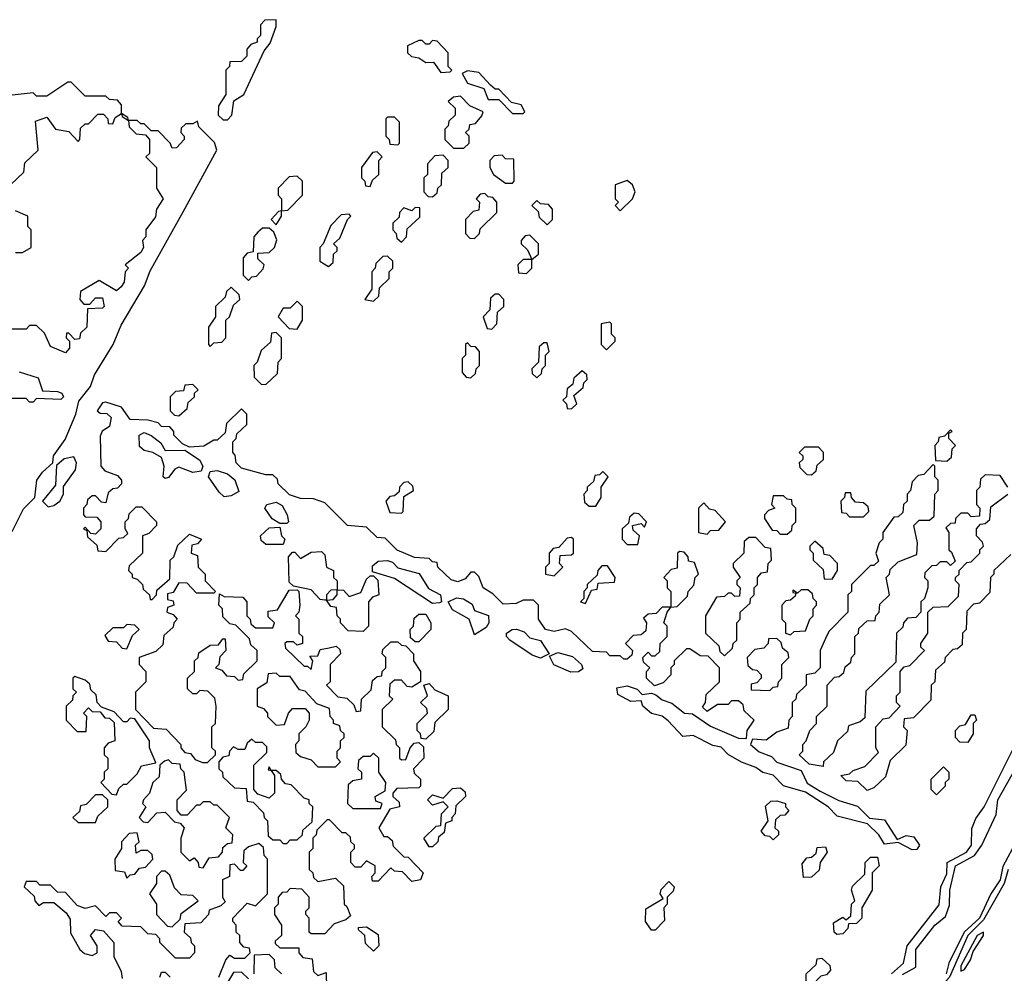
# Model space of a CAD drawing. Extents: x 2769579 to 2883812, y 684207 to 828660.
# Tile 181 of 256: x 2775667 to 2778500, y 756306 to 759050. Entities that reach past the tile are written whole.
import ezdxf

# ---------------------------------------------------------------- set-up
doc = ezdxf.new("R2010")
doc.units = 0

msp = doc.modelspace()

# ---------------------------------------------------------------- linework, layer by layer
at = {"layer": '0CON02XD'}
for points in [[(2776265, 758762), (2776277.5, 758775), (2776283.3, 758816.7), (2776312, 758835), (2776370, 758960), (2776387.7, 758982.3), (2776405, 759030), (2776405, 759050), (2776371.7, 759048.3), (2776360, 759035), (2776360, 759005), (2776350, 758995), (2776350, 758985), (2776331.7, 758978.3), (2776320, 758965), (2776320, 758945), (2776305, 758930), (2776271.7, 758928.3), (2776270, 758915), (2776260, 758905), (2776260, 758835), (2776238.3, 758801.7), (2776237.5, 758775), (2776252.3, 758762.3), (2776265, 758762)], [(2776878.3, 758898.3), (2776905, 758900), (2776910, 758905), (2776900, 758915), (2776900, 758955), (2776868.3, 758988.3), (2776855, 758990), (2776845, 758980), (2776835, 758980), (2776825, 758990), (2776815, 758990), (2776782.5, 758975), (2776782.5, 758955), (2776793.8, 758943.8), (2776815, 758940), (2776835, 758926.7), (2776857.5, 758927.5), (2776878.3, 758898.3)], [(2777115, 758780), (2777120, 758785), (2777110, 758805), (2777081.7, 758811.7), (2777045, 758850), (2777035, 758850), (2777021.7, 758861.7), (2776988.3, 758898.3), (2776955, 758902.5), (2776940, 758895), (2776955, 758867.5), (2777002.5, 758852.5), (2777015, 758820), (2777045, 758820), (2777085, 758780), (2777115, 758780)], [(2776137, 758497), (2776233.5, 758675), (2776226.9, 758696.9), (2776181.7, 758741.7), (2776178.3, 758758.3), (2776165, 758750), (2776145, 758750), (2776131.7, 758738.3), (2776130, 758725), (2776140, 758715), (2776140, 758705), (2776118.3, 758681.7), (2776105, 758680), (2776100, 758695), (2776065, 758730), (2776045, 758730), (2776025, 758750), (2776015, 758750), (2776005, 758760), (2775980, 758760), (2775978.3, 758768.3), (2775960, 758780), (2775960, 758805), (2775948.3, 758818.3), (2775925, 758820), (2775915, 758830), (2775855, 758830), (2775815, 758870), (2775805, 758870), (2775745, 758830), (2775715, 758830), (2775705, 758840), (2775645, 758832.5)], [(2776945, 758680), (2776960, 758695), (2776960, 758715), (2776950, 758725), (2776960, 758735), (2776961.7, 758748.3), (2776978.3, 758751.7), (2776997, 758773), (2777000, 758785), (2776961.7, 758801.7), (2776935, 758830), (2776915, 758827.5), (2776900, 758815), (2776920, 758795), (2776920, 758775), (2776901.7, 758758.3), (2776900, 758745), (2776890, 758735), (2776890, 758705), (2776915, 758680), (2776945, 758680)], [(2775640, 758575), (2775678.3, 758611.7), (2775681.7, 758638.3), (2775720, 758675), (2775711.7, 758758.3), (2775745, 758770), (2775770, 758735), (2775808.3, 758728.3), (2775835, 758700), (2775840, 758705), (2775841.7, 758738.3), (2775855, 758750), (2775865, 758750), (2775891.7, 758778.3), (2775908.3, 758778.3), (2775920, 758765), (2775921.7, 758751.7), (2775935, 758750), (2775941.7, 758768.3), (2775960, 758780), (2775961.7, 758771.7), (2775980, 758760), (2775981.7, 758741.7), (2776001.7, 758721.7), (2776028.3, 758718.3), (2776040, 758705), (2776040, 758665), (2776030, 758655), (2776060, 758625), (2776060, 758565), (2776080, 758535), (2776060, 758505), (2776057, 758483), (2776030, 758445), (2776030, 758425), (2776020, 758415), (2776022.5, 758395), (2776015, 758380), (2775970, 758345), (2775980, 758335), (2775970, 758325), (2775967.5, 758295), (2775958.3, 758281.7), (2775945, 758270), (2775895, 758300), (2775841.7, 758268.3), (2775840, 758245), (2775851.7, 758231.7), (2775868.3, 758231.7), (2775885, 758250), (2775905, 758250), (2775910, 758225), (2775905, 758220), (2775861.7, 758218.3), (2775860, 758165), (2775841.7, 758148.3), (2775838.3, 758131.7), (2775825, 758130), (2775808.3, 758148.3), (2775801.7, 758148.3), (2775800, 758135), (2775810, 758125), (2775810, 758105), (2775798.3, 758091.7), (2775755, 758110), (2775738.3, 758148.3), (2775715, 758170), (2775695, 758170), (2775685, 758160), (2775645, 758160)], [(2776755, 758690), (2776760, 758695), (2776760, 758755), (2776745, 758770), (2776725, 758770), (2776720, 758765), (2776720, 758715), (2776730, 758705), (2776731.7, 758691.7), (2776755, 758690)], [(2776675, 758570), (2776681.7, 758588.3), (2776700, 758605), (2776700, 758645), (2776710, 758655), (2776695, 758670), (2776681.7, 758668.3), (2776650, 758625), (2776650, 758595), (2776660, 758585), (2776661.7, 758571.7), (2776675, 758570)], [(2776855, 758540), (2776868.3, 758551.7), (2776870, 758565), (2776880, 758575), (2776881.7, 758608.3), (2776900, 758625), (2776900, 758645), (2776885, 758660), (2776861.7, 758658.3), (2776840, 758635), (2776840, 758605), (2776830, 758595), (2776830, 758555), (2776841.7, 758541.7), (2776855, 758540)], [(2777085, 758580), (2777090, 758585), (2777088.3, 758648.3), (2777065, 758650), (2777055, 758660), (2777031.7, 758658.3), (2777020, 758645), (2777020, 758625), (2777030, 758605), (2777065, 758580), (2777085, 758580)], [(2776405, 758460), (2776420, 758485), (2776420, 758500), (2776438.3, 758501.7), (2776480, 758545), (2776480, 758585), (2776465, 758600), (2776441.7, 758598.3), (2776410, 758565), (2776410, 758545), (2776420, 758535), (2776420, 758500), (2776411.7, 758498.3), (2776390, 758475), (2776405, 758460)], [(2777395, 758500), (2777430, 758535), (2777437.5, 758555), (2777430, 758575), (2777415, 758587.5), (2777380, 758575), (2777380, 758535), (2777390, 758525), (2777380, 758515), (2777395, 758500)], [(2776975, 758420), (2776990, 758435), (2776991.7, 758448.3), (2777040, 758495), (2777040, 758525), (2777028.3, 758538.3), (2777015, 758540), (2777005, 758550), (2776991.7, 758548.3), (2776980, 758535), (2776990, 758525), (2776988.3, 758501.7), (2776971.7, 758498.3), (2776950, 758475), (2776950, 758435), (2776961.7, 758421.7), (2776975, 758420)], [(2777185, 758460), (2777200, 758475), (2777200, 758505), (2777188.3, 758518.3), (2777165, 758520), (2777155, 758530), (2777140, 758515), (2777158.3, 758498.3), (2777161.7, 758481.7), (2777185, 758460)], [(2775645, 757577.5), (2775677.7, 757642.3), (2775710, 757675), (2775716, 757725), (2775731.9, 757748.1), (2775762.5, 757775), (2775763.8, 757795), (2775797.5, 757842.5), (2775828, 757915), (2775837.3, 757952.7), (2775870.8, 757995), (2775881.9, 758028.1), (2775936, 758115), (2775959.1, 758170.9), (2776025.7, 758284.3), (2776042.5, 758327.5), (2776137, 758497)], [(2775655, 758380), (2775675, 758380), (2775700, 758395), (2775700, 758445), (2775690, 758455), (2775690, 758485), (2775655, 758500)], [(2776555, 758340), (2776568.3, 758351.7), (2776570, 758375), (2776580, 758385), (2776580, 758395), (2776570, 758405), (2776588.3, 758421.7), (2776610, 758475), (2776620, 758485), (2776615, 758490), (2776591.7, 758488.3), (2776561.7, 758458.3), (2776540, 758405), (2776530, 758395), (2776530, 758355), (2776555, 758340)], [(2776765, 758410), (2776780, 758425), (2776781.7, 758448.3), (2776818.3, 758481.7), (2776818.3, 758508.3), (2776805, 758510), (2776795, 758500), (2776771.7, 758508.3), (2776760, 758495), (2776758.3, 758481.7), (2776740, 758465), (2776740, 758445), (2776750, 758435), (2776751.7, 758421.7), (2776765, 758410)], [(2776325, 758300), (2776335, 758310), (2776348.3, 758311.7), (2776367, 758333), (2776370, 758345), (2776351.7, 758361.7), (2776351.7, 758378.3), (2776385, 758380), (2776400, 758395), (2776407, 758417), (2776398.3, 758438.3), (2776385, 758450), (2776365, 758450), (2776351.7, 758438.3), (2776340, 758425), (2776338.3, 758381.7), (2776321.7, 758378.3), (2776310, 758365), (2776310, 758315), (2776325, 758300)], [(2777125, 758320), (2777140, 758335), (2777140, 758360), (2777160, 758375), (2777160, 758405), (2777135, 758430), (2777121.7, 758428.3), (2777110, 758415), (2777110, 758405), (2777128.3, 758388.3), (2777140, 758360), (2777115, 758360), (2777100, 758345), (2777101.7, 758321.7), (2777125, 758320)], [(2776685, 758240), (2776700, 758255), (2776701.7, 758278.3), (2776730, 758305), (2776730, 758325), (2776740, 758335), (2776740, 758355), (2776725, 758370), (2776711.7, 758368.3), (2776691.7, 758348.3), (2776690, 758335), (2776680, 758325), (2776680, 758275), (2776660, 758245), (2776685, 758240)], [(2776215, 758110), (2776225, 758120), (2776248.3, 758121.7), (2776260, 758135), (2776260, 758185), (2776270, 758195), (2776281.7, 758228.3), (2776300, 758245), (2776298.3, 758258.3), (2776275, 758280), (2776261.7, 758268.3), (2776258.3, 758251.7), (2776230, 758225), (2776230, 758195), (2776210, 758165), (2776210, 758115), (2776215, 758110)], [(2777025, 758160), (2777040, 758175), (2777041.7, 758208.3), (2777060, 758225), (2777060, 758245), (2777045, 758260), (2777035, 758260), (2777021.7, 758248.3), (2777020, 758215), (2777000, 758195), (2777011.7, 758161.7), (2777025, 758160)], [(2776465, 758160), (2776480, 758185), (2776480, 758225), (2776465, 758240), (2776445, 758220), (2776425, 758220), (2776410, 758195), (2776441.7, 758161.7), (2776465, 758160)], [(2777355, 758100), (2777380, 758125), (2777380, 758135), (2777370, 758145), (2777370, 758175), (2777365, 758180), (2777340, 758175), (2777340, 758115), (2777355, 758100)], [(2776375, 758000), (2776408.3, 758031.7), (2776410, 758065), (2776420, 758075), (2776420, 758135), (2776405, 758150), (2776391.7, 758148.3), (2776388.3, 758121.7), (2776361.7, 758098.3), (2776350, 758065), (2776340, 758055), (2776341.7, 758021.7), (2776361.7, 758001.7), (2776375, 758000)], [(2776965, 758020), (2776978.3, 758031.7), (2776980, 758045), (2776990, 758055), (2776990, 758095), (2776978.3, 758108.3), (2776965, 758110), (2776955, 758120), (2776950, 758115), (2776950, 758085), (2776940, 758075), (2776940, 758035), (2776951.7, 758021.7), (2776965, 758020)], [(2777155, 758020), (2777168.3, 758031.7), (2777170, 758045), (2777180, 758055), (2777180, 758085), (2777190, 758095), (2777185, 758120), (2777175, 758120), (2777161.7, 758108.3), (2777160, 758065), (2777140, 758045), (2777141.7, 758031.7), (2777155, 758020)], [(2775665, 758036.7), (2775719.7, 758019.7), (2775732.5, 757982.5), (2775775, 757980), (2775787.5, 757975), (2775792.5, 757965), (2775785, 757957.5), (2775715, 757960), (2775705, 757950), (2775695, 757950), (2775685, 757960), (2775645, 757960)], [(2777255, 757930), (2777270, 757945), (2777261.7, 757968.3), (2777288.3, 757991.7), (2777290, 758005), (2777300, 758015), (2777298.3, 758028.3), (2777285, 758040), (2777261.7, 758018.3), (2777258.3, 758001.7), (2777241.7, 757988.3), (2777240, 757965), (2777230, 757955), (2777240, 757945), (2777241.7, 757931.7), (2777255, 757930)], [(2776125, 757910), (2776148.3, 757931.7), (2776151.7, 757948.3), (2776170, 757965), (2776170, 757975), (2776180, 757985), (2776165, 758000), (2776141.7, 757998.3), (2776138.3, 757981.7), (2776115, 757980), (2776100, 757965), (2776100, 757925), (2776111.7, 757911.7), (2776125, 757910)], [(2777985, 757270), (2777970, 757235), (2777970, 757185), (2777955, 757170), (2777930, 757165), (2777930, 757135), (2777901.7, 757108.3), (2777900, 757095), (2777890, 757085), (2777890, 757045), (2777880, 757035), (2777878.3, 757011.7), (2777845, 757000), (2777815, 756977.5), (2777775, 756980), (2777770, 756965), (2777795, 756943.3), (2777830, 756930), (2777845, 756913.3), (2777915, 756890), (2777933, 756853), (2777970.2, 756830.2), (2778023.6, 756803.6), (2778077.4, 756787.4), (2778112.3, 756752.3), (2778155, 756747.8), (2778191.7, 756691.7), (2778217.6, 756702.4), (2778239.3, 756699.3), (2778255.8, 756675), (2778248, 756662), (2778235, 756661.2), (2778195, 756682.5), (2778155, 756677.5), (2778138.8, 756705), (2778106.2, 756736.2), (2778018.8, 756758.8), (2777993.3, 756785), (2777927.5, 756827.5), (2777865, 756845.8), (2777835, 756876.2), (2777805, 756883.8), (2777785, 756898.8), (2777743.8, 756913.8), (2777705, 756936.2), (2777685, 756956.7), (2777661.4, 756961.4), (2777605, 756990), (2777575, 756987.5), (2777533, 757033), (2777515, 757046), (2777485, 757054), (2777460, 757075), (2777455, 757090), (2777425, 757088), (2777388.3, 757108.3), (2777385, 757127.5), (2777415, 757133.8), (2777443.8, 757123.8), (2777458.3, 757108.3), (2777485, 757112.5), (2777497, 757107), (2777515, 757093.3), (2777543.6, 757083.6), (2777580, 757055), (2777602.5, 757052.5), (2777655, 757017.5), (2777735, 756982.5), (2777758.3, 756981.7), (2777760, 757005), (2777780, 757035), (2777751.7, 757061.7), (2777748.3, 757078.3), (2777735, 757090), (2777715, 757090), (2777705, 757080), (2777675, 757080), (2777645, 757060), (2777631.7, 757071.7), (2777640, 757085), (2777641.7, 757108.3), (2777680, 757145), (2777680, 757185), (2777648.3, 757218.3), (2777625, 757220), (2777595, 757240), (2777585, 757240), (2777550, 757205), (2777550, 757195), (2777540, 757185), (2777540, 757165), (2777518.3, 757141.7), (2777493, 757133), (2777470, 757155), (2777470, 757175), (2777480, 757185), (2777461.7, 757201.7), (2777460, 757215), (2777475, 757230), (2777485, 757220), (2777495, 757220), (2777508.3, 757231.7), (2777510, 757255), (2777530, 757275), (2777530, 757305), (2777520, 757315), (2777530, 757345), (2777540, 757360), (2777558.3, 757361.7), (2777588.3, 757391.7), (2777590, 757405), (2777607, 757423), (2777610, 757445), (2777620, 757455), (2777608.3, 757488.3), (2777591.7, 757491.7), (2777590, 757505), (2777578.3, 757518.3), (2777565, 757520), (2777560, 757515), (2777558.3, 757471.7), (2777541.7, 757468.3), (2777520, 757445), (2777530, 757435), (2777530, 757415), (2777540, 757405), (2777540, 757360), (2777515, 757360), (2777498.3, 757341.7), (2777475, 757340), (2777461.7, 757328.3), (2777470, 757315), (2777468.3, 757291.7), (2777455, 757280), (2777431.7, 757278.3), (2777410, 757255), (2777430, 757235), (2777428.3, 757221.7), (2777415, 757210), (2777405, 757210), (2777395, 757220), (2777365, 757220), (2777355, 757230), (2777315, 757232.5), (2777255, 757290), (2777237, 757297), (2777205, 757290), (2777180, 757295), (2777160, 757325), (2777160, 757365), (2777145, 757380), (2777115, 757380), (2777095, 757370), (2777058.3, 757368.3), (2777028.3, 757398.3), (2777000, 757415), (2776988.3, 757448.3), (2776975, 757460), (2776965, 757460), (2776948.3, 757441.7), (2776927, 757433), (2776908.3, 757438.3), (2776870, 757475), (2776868.3, 757488.3), (2776855, 757490), (2776845, 757500), (2776803, 757503), (2776753.3, 757523.3), (2776718.3, 757558.3), (2776695, 757560), (2776665, 757590), (2776610, 757595), (2776545, 757660), (2776511.7, 757671.7), (2776475, 757672.5), (2776443, 757683), (2776410, 757715), (2776408.3, 757728.3), (2776395, 757740), (2776375, 757740), (2776305, 757760), (2776290, 757775), (2776287, 757797), (2776280, 757805), (2776280, 757835), (2776290, 757845), (2776291.7, 757858.3), (2776320, 757885), (2776320, 757915), (2776305, 757930), (2776261.7, 757888.3), (2776258.3, 757861.7), (2776235, 757840), (2776225, 757840), (2776197, 757823), (2776155, 757820), (2776135, 757830), (2776110, 757855), (2776110, 757865), (2776098.3, 757878.3), (2776075, 757880), (2776065, 757890), (2776035, 757897.5), (2775985, 757900), (2775960, 757935), (2775915, 757950), (2775905, 757947.5), (2775890, 757925), (2775898.3, 757918.3), (2775917, 757917), (2775930, 757905), (2775925, 757880), (2775903.6, 757866.4), (2775898.3, 757851.7), (2775900, 757765), (2775911.7, 757751.7), (2775948.3, 757738.3), (2775960, 757725), (2775960, 757715), (2775948.3, 757701.7), (2775935, 757700), (2775921.7, 757688.3), (2775915, 757660), (2775901.7, 757661.7), (2775885, 757680), (2775875, 757680), (2775861.7, 757668.3), (2775860, 757655), (2775850, 757645), (2775850, 757625), (2775855, 757620), (2775888.3, 757618.3), (2775900, 757605), (2775900, 757585), (2775885, 757570), (2775871.7, 757571.7), (2775855, 757590), (2775850, 757585), (2775860, 757580), (2775861.7, 757561.7), (2775888.3, 757538.3), (2775891.7, 757521.7), (2775915, 757520), (2775951.7, 757558.3), (2775965, 757560), (2775978.3, 757571.7), (2775970, 757585), (2775970, 757605), (2775980, 757615), (2775981.7, 757628.3), (2776001.7, 757648.3), (2776018.3, 757648.3), (2776060, 757605), (2776060, 757595), (2776038.3, 757571.7), (2776020, 757565), (2776020, 757515), (2775981.7, 757478.3), (2775980, 757465), (2775990, 757455), (2775990, 757445), (2776005, 757440), (2776020, 757425), (2776021.7, 757411.7), (2776040, 757395), (2776041.7, 757381.7), (2776048.3, 757381.7), (2776060, 757395), (2776061.7, 757408.3), (2776098.3, 757441.7), (2776100, 757495), (2776110, 757505), (2776121.7, 757538.3), (2776155, 757570), (2776190, 757555), (2776178.3, 757541.7), (2776161.7, 757538.3), (2776160, 757515), (2776178.3, 757508.3), (2776180, 757475), (2776200, 757455), (2776200, 757435), (2776230, 757405), (2776225, 757400), (2776175, 757400), (2776148.3, 757428.3), (2776125, 757430), (2776108.3, 757401.7), (2776091.7, 757398.3), (2776091.7, 757381.7), (2776108.3, 757378.3), (2776110, 757365), (2776091.7, 757358.3), (2776090, 757345), (2776108.3, 757338.3), (2776120, 757325), (2776110, 757315), (2776108.3, 757301.7), (2776081.7, 757278.3), (2776078.3, 757251.7), (2776058.3, 757231.7), (2776010, 757215), (2776010, 757195), (2776030, 757175), (2776030, 757145), (2776000, 757115), (2776000, 757065), (2776051.7, 757011.7), (2776088.3, 757008.3), (2776130, 756965), (2776130, 756955), (2776141.7, 756941.7), (2776158.3, 756938.3), (2776171.7, 756921.7), (2776193, 756913), (2776207.5, 756912.5), (2776230, 756935), (2776230, 756945), (2776220, 756955), (2776220, 757015), (2776230, 757025), (2776232.5, 757075), (2776228.3, 757098.3), (2776208.3, 757118.3), (2776185, 757120), (2776175, 757110), (2776165, 757110), (2776150, 757125), (2776150, 757155), (2776170, 757175), (2776170, 757205), (2776180, 757215), (2776181.7, 757228.3), (2776215, 757250), (2776238.3, 757251.7), (2776251.7, 757268.3), (2776258.3, 757268.3), (2776260, 757235), (2776243, 757217), (2776240, 757195), (2776230, 757185), (2776248.3, 757178.3), (2776261.7, 757161.7), (2776285, 757160), (2776295, 757150), (2776308.3, 757151.7), (2776311.7, 757168.3), (2776350, 757205), (2776350, 757235), (2776331.7, 757251.7), (2776328.3, 757268.3), (2776288.3, 757308.3), (2776271.7, 757311.7), (2776251.7, 757331.7), (2776250, 757355), (2776240, 757365), (2776241.7, 757398.3), (2776255, 757390), (2776308.3, 757388.3), (2776320, 757375), (2776320, 757335), (2776330, 757325), (2776331.7, 757311.7), (2776345, 757300), (2776395, 757300), (2776400, 757315), (2776381.7, 757331.7), (2776381.7, 757348.3), (2776408.3, 757351.7), (2776441.7, 757408.3), (2776465, 757410), (2776470, 757405), (2776472.5, 757365), (2776470, 757345), (2776460, 757335), (2776470, 757325), (2776470, 757285), (2776480, 757275), (2776480, 757255), (2776465, 757250), (2776455, 757260), (2776435, 757260), (2776430, 757255), (2776431.7, 757241.7), (2776485, 757190), (2776495, 757190), (2776505, 757180), (2776510, 757205), (2776501.7, 757218.3), (2776525, 757220), (2776531.7, 757238.3), (2776557, 757243)], [(2776085, 757730), (2776080, 757735), (2776082.5, 757765), (2776075, 757790), (2776050, 757805), (2776025, 757810), (2776011.7, 757821.7), (2776010, 757855), (2776025, 757862.5), (2776045, 757853.3), (2776073, 757833), (2776085, 757810), (2776141.7, 757811.7), (2776184, 757784), (2776193.3, 757765), (2776188.8, 757751.2), (2776165, 757747.5), (2776125, 757762.5), (2776113.3, 757756.7), (2776095, 757732.5), (2776085, 757730)], [(2778335, 757780), (2778348.3, 757791.7), (2778350, 757815), (2778360, 757825), (2778340, 757845), (2778340, 757860), (2778350, 757865), (2778345, 757870), (2778328.3, 757851.7), (2778311.7, 757848.3), (2778310, 757835), (2778300, 757825), (2778301.7, 757781.7), (2778335, 757780)], [(2777945, 757740), (2777958.3, 757751.7), (2777961.7, 757768.3), (2777980, 757785), (2777980, 757805), (2777965, 757820), (2777925, 757820), (2777910, 757805), (2777920, 757795), (2777920, 757785), (2777910, 757775), (2777911.7, 757761.7), (2777931.7, 757741.7), (2777945, 757740)], [(2775748.3, 757648.3), (2775765, 757652.5), (2775782.5, 757665), (2775792.5, 757685), (2775793, 757707), (2775827.5, 757755), (2775830, 757775), (2775822.5, 757792.5), (2775795, 757786.2), (2775773, 757767), (2775769.5, 757710.5), (2775732.5, 757665), (2775748.3, 757648.3)], [(2776255, 757677.5), (2776240.7, 757690.7), (2776210, 757735), (2776215, 757750), (2776235, 757752.5), (2776265, 757743.3), (2776286, 757726), (2776297.5, 757692.5), (2776275, 757680), (2776255, 757677.5)], [(2777325, 757650), (2777340, 757675), (2777340, 757705), (2777360, 757735), (2777345, 757750), (2777335, 757740), (2777321.7, 757738.3), (2777318.3, 757721.7), (2777300, 757705), (2777300, 757695), (2777290, 757685), (2777291.7, 757661.7), (2777305, 757650), (2777325, 757650)], [(2778510, 757705), (2778488.3, 757738.3), (2778445, 757740), (2778431.7, 757728.3), (2778430, 757705), (2778420, 757695), (2778420, 757655), (2778430, 757645), (2778428.3, 757621.7), (2778405, 757620), (2778395, 757630), (2778375, 757630), (2778360, 757615), (2778358.3, 757601.7), (2778345, 757600), (2778331.7, 757588.3), (2778340, 757575), (2778340, 757525), (2778348.3, 757518.3), (2778358.3, 757491.7), (2778345, 757480), (2778335, 757490), (2778315, 757490), (2778305, 757480), (2778291.7, 757478.3), (2778271.7, 757458.3), (2778270, 757445), (2778280, 757435), (2778280, 757415), (2778270, 757385), (2778260, 757375), (2778260, 757345), (2778245, 757330), (2778221.7, 757328.3), (2778210, 757315), (2778208.3, 757301.7), (2778190, 757285), (2778188.3, 757201.7), (2778101.7, 757118.3), (2778098.3, 757041.7), (2778085, 757030), (2778051.7, 757018.3), (2778048.3, 757001.7), (2778020, 756975), (2778008.3, 756941.7), (2777980, 756915), (2777978.3, 756901.7), (2777938.3, 756908.3), (2777910, 756935), (2777920, 756945), (2777920, 756965), (2777930, 756975), (2777940, 757005), (2777960, 757025), (2777960, 757045), (2777990, 757075), (2777990, 757135), (2778011.7, 757158.3), (2778025, 757160), (2778038.3, 757171.7), (2778041.7, 757188.3), (2778058.3, 757201.7), (2778060, 757215), (2778070, 757225), (2778070, 757275), (2778080, 757285), (2778081.7, 757298.3), (2778105, 757320), (2778128.3, 757321.7), (2778130, 757335), (2778140, 757345), (2778141.7, 757368.3), (2778170, 757395), (2778160, 757445), (2778170, 757455), (2778171.7, 757468.3), (2778195, 757490), (2778248.3, 757511.7), (2778250, 757545), (2778240, 757595), (2778255, 757610), (2778285, 757610), (2778298.3, 757621.7), (2778300, 757685), (2778310, 757695), (2778310, 757725), (2778300, 757735), (2778300, 757765), (2778295, 757770), (2778268.3, 757741.7), (2778251.7, 757738.3), (2778235, 757720), (2778230, 757695), (2778220, 757685), (2778220, 757665), (2778210, 757655), (2778208.3, 757631.7), (2778195, 757620), (2778181.7, 757618.3), (2778150, 757575), (2778150, 757555), (2778140, 757545), (2778130, 757515), (2778138.3, 757491.7), (2778125, 757480), (2778115, 757480), (2778060, 757425), (2778060, 757405), (2778050, 757395), (2778050, 757345), (2777995, 757290), (2777985, 757270)], [(2776765, 757630), (2776770, 757635), (2776771.7, 757678.3), (2776800, 757695), (2776798.3, 757708.3), (2776785, 757720), (2776771.7, 757718.3), (2776760, 757705), (2776758.3, 757691.7), (2776745, 757680), (2776731.7, 757678.3), (2776720, 757665), (2776731.7, 757631.7), (2776765, 757630)], [(2776435, 757600), (2776415, 757600), (2776393.6, 757613.6), (2776372.5, 757645), (2776377.5, 757655), (2776405, 757662), (2776422, 757652), (2776436.7, 757625), (2776440, 757605), (2776435, 757600)], [(2777875, 757570), (2777888.3, 757581.7), (2777890, 757595), (2777900, 757605), (2777900, 757645), (2777890, 757655), (2777888.3, 757668.3), (2777875, 757670), (2777865, 757680), (2777835, 757680), (2777830, 757655), (2777840, 757645), (2777821.7, 757638.3), (2777810, 757625), (2777810, 757615), (2777831.7, 757581.7), (2777845, 757580), (2777855, 757570), (2777875, 757570)], [(2778095, 757620), (2778110, 757635), (2778108.3, 757648.3), (2778095, 757660), (2778071.7, 757661.7), (2778060, 757675), (2778058.3, 757688.3), (2778041.7, 757688.3), (2778040, 757675), (2778030, 757665), (2778031.7, 757631.7), (2778045, 757630), (2778055, 757620), (2778095, 757620)], [(2778518.3, 757511.7), (2778470, 757465), (2778470, 757455), (2778460, 757445), (2778458.3, 757401.7), (2778428.3, 757371.7), (2778411.7, 757368.3), (2778391.7, 757348.3), (2778390, 757295), (2778380, 757285), (2778378.3, 757251.7), (2778365, 757240), (2778351.7, 757238.3), (2778330, 757215), (2778328.3, 757201.7), (2778301.7, 757178.3), (2778300, 757145), (2778290, 757135), (2778288.3, 757091.7), (2778238.3, 757041.7), (2778211.7, 757038.3), (2778210, 757015), (2778220, 757005), (2778217, 756963), (2778171.7, 756918.3), (2778158.3, 756871.7), (2778125, 756840), (2778105, 756832.5), (2778078.3, 756858.3), (2778045, 756860), (2778030, 756875), (2778055, 756880), (2778065, 756890), (2778098.3, 756901.7), (2778138.3, 756941.7), (2778130, 756955), (2778130, 757015), (2778151.7, 757038.3), (2778168.3, 757041.7), (2778200, 757075), (2778190, 757085), (2778190, 757105), (2778200, 757115), (2778200, 757175), (2778211.7, 757188.3), (2778228.3, 757191.7), (2778270, 757235), (2778260, 757245), (2778260, 757255), (2778280, 757285), (2778280, 757345), (2778295, 757360), (2778338.3, 757361.7), (2778368.3, 757391.7), (2778370, 757425), (2778360, 757435), (2778360, 757445), (2778370, 757455), (2778370, 757465), (2778391.7, 757488.3), (2778405, 757490), (2778430, 757515), (2778430, 757525), (2778440, 757535), (2778437, 757547), (2778420, 757565), (2778420, 757585), (2778431.7, 757598.3), (2778445, 757600), (2778458.3, 757611.7), (2778461.7, 757648.3), (2778510, 757685)], [(2777645, 757570), (2777655, 757580), (2777678.3, 757581.7), (2777697.5, 757605), (2777668.3, 757638.3), (2777651.7, 757641.7), (2777635, 757660), (2777620, 757645), (2777620, 757575), (2777645, 757570)], [(2777445, 757540), (2777450, 757565), (2777431.7, 757581.7), (2777430, 757595), (2777455, 757600), (2777465, 757590), (2777470, 757605), (2777448.3, 757628.3), (2777435, 757630), (2777421.7, 757618.3), (2777418.3, 757601.7), (2777400, 757585), (2777400, 757555), (2777415, 757540), (2777445, 757540)], [(2776425, 757540), (2776375, 757540), (2776361.7, 757551.7), (2776360, 757565), (2776385, 757587.5), (2776415, 757590), (2776420, 757565), (2776430, 757555), (2776425, 757540)], [(2777205, 757450), (2777230, 757475), (2777220, 757485), (2777221.7, 757508.3), (2777255, 757510), (2777260, 757515), (2777260, 757555), (2777255, 757560), (2777241.7, 757558.3), (2777218.3, 757531.7), (2777201.7, 757528.3), (2777190, 757515), (2777190, 757485), (2777180, 757475), (2777180, 757455), (2777205, 757450)], [(2777695, 757220), (2777718.3, 757241.7), (2777720, 757255), (2777730, 757265), (2777730, 757315), (2777740, 757325), (2777740, 757345), (2777768.3, 757371.7), (2777770, 757385), (2777780, 757395), (2777780, 757415), (2777790, 757425), (2777790, 757445), (2777801.7, 757458.3), (2777818.3, 757461.7), (2777820, 757485), (2777830, 757495), (2777828.3, 757528.3), (2777811.7, 757531.7), (2777785, 757560), (2777765, 757560), (2777751.7, 757548.3), (2777750, 757515), (2777720, 757485), (2777720, 757475), (2777740, 757445), (2777730, 757435), (2777730, 757425), (2777740, 757415), (2777738.3, 757391.7), (2777725, 757390), (2777715, 757400), (2777705, 757400), (2777695, 757390), (2777671.7, 757388.3), (2777640, 757335), (2777640, 757285), (2777678.3, 757248.3), (2777681.7, 757231.7), (2777695, 757220)], [(2778005, 757440), (2778020, 757465), (2778020, 757485), (2777998.3, 757508.3), (2777981.7, 757511.7), (2777978.3, 757528.3), (2777955, 757550), (2777940, 757535), (2777940, 757525), (2777950, 757515), (2777950, 757495), (2777978.3, 757468.3), (2777981.7, 757441.7), (2778005, 757440)], [(2776550, 757380), (2776545, 757380), (2776531.7, 757381.7), (2776505, 757410), (2776455, 757420), (2776441.7, 757431.7), (2776440, 757505), (2776451.7, 757518.3), (2776458.3, 757518.3), (2776475, 757500), (2776505, 757517.5), (2776535, 757520), (2776545, 757510), (2776550, 757475), (2776570, 757465), (2776570, 757445), (2776580, 757435), (2776580, 757410), (2776561.7, 757408.3), (2776550, 757395), (2776550, 757380)], [(2776855, 757370), (2776745, 757442.5), (2776681.7, 757461.7), (2776681.7, 757478.3), (2776698.3, 757491.7), (2776725, 757493.8), (2776739.2, 757489.2), (2776755, 757473.3), (2776816.1, 757456.1), (2776843.3, 757413.3), (2776877.5, 757395), (2776880, 757375), (2776875, 757372.5), (2776855, 757370)], [(2777295, 757370), (2777311.7, 757408.3), (2777328.3, 757411.7), (2777331.7, 757428.3), (2777378.3, 757431.7), (2777380, 757445), (2777358.3, 757478.3), (2777341.7, 757478.3), (2777330, 757465), (2777328.3, 757451.7), (2777300, 757425), (2777300, 757415), (2777290, 757405), (2777290, 757385), (2777280, 757375), (2777295, 757370)], [(2776655, 757290), (2776611.7, 757291.7), (2776590, 757315), (2776590, 757325), (2776580, 757335), (2776578.3, 757358.3), (2776561.7, 757361.7), (2776550, 757380), (2776568.3, 757381.7), (2776580, 757395), (2776580, 757410), (2776598.3, 757408.3), (2776615, 757390), (2776648.3, 757401.7), (2776665, 757440), (2776675, 757450), (2776685, 757450), (2776697, 757437), (2776700, 757395), (2776681.7, 757388.3), (2776670, 757375), (2776670, 757305), (2776655, 757290)], [(2777885, 757280), (2777895, 757290), (2777928.3, 757291.7), (2777940, 757325), (2777950, 757335), (2777950, 757355), (2777960, 757365), (2777960, 757375), (2777950, 757385), (2777948.3, 757398.3), (2777935, 757410), (2777915, 757410), (2777905, 757400), (2777891.7, 757408.3), (2777891.7, 757401.7), (2777900, 757400), (2777898.3, 757391.7), (2777885, 757380), (2777871.7, 757378.3), (2777860, 757365), (2777860, 757325), (2777870, 757315), (2777870, 757285), (2777885, 757280)], [(2776975, 757280), (2776960, 757325), (2776912, 757352), (2776900, 757375), (2776923.6, 757386.4), (2776944.1, 757384.1), (2776968.8, 757368.8), (2776975, 757350), (2777016.1, 757336.1), (2777016.7, 757315), (2777008.8, 757301.2), (2776975, 757280)], [(2776815, 757260), (2776805, 757260), (2776791.7, 757271.7), (2776790, 757295), (2776800, 757305), (2776801.7, 757328.3), (2776815, 757340), (2776835, 757340), (2776850, 757315), (2776850, 757295), (2776815, 757260)], [(2775975, 757240), (2775991.7, 757278.3), (2776010, 757295), (2775998.3, 757308.3), (2775975, 757310), (2775965, 757300), (2775935, 757300), (2775911.7, 757278.3), (2775921.7, 757261.7), (2775945, 757260), (2775961.7, 757241.7), (2775975, 757240)], [(2777165, 757213.3), (2777141.2, 757221.2), (2777077.5, 757265), (2777067.5, 757275), (2777067.5, 757285), (2777084.1, 757295.9), (2777096.1, 757296.1), (2777118.3, 757288.3), (2777135, 757271.2), (2777165, 757263.8), (2777190, 757225), (2777165, 757213.3)], [(2777825, 757120), (2777835, 757130), (2777848.3, 757131.7), (2777850, 757145), (2777860, 757155), (2777860, 757195), (2777880, 757215), (2777878.3, 757228.3), (2777861.7, 757241.7), (2777858.3, 757258.3), (2777845, 757270), (2777821.7, 757268.3), (2777820, 757255), (2777808.3, 757241.7), (2777781.7, 757238.3), (2777760, 757215), (2777761.7, 757191.7), (2777775, 757180), (2777788.3, 757178.3), (2777800, 757165), (2777800, 757155), (2777788.3, 757141.7), (2777771.7, 757138.3), (2777771.7, 757121.7), (2777825, 757120)], [(2776557, 757243), (2776577.5, 757247.5), (2776588.3, 757238.3), (2776590, 757225), (2776560, 757195), (2776560, 757145), (2776550, 757135), (2776581.7, 757101.7), (2776608.3, 757098.3), (2776628.3, 757078.3), (2776635, 757060), (2776648.3, 757061.7), (2776650, 757095), (2776678.3, 757121.7), (2776681.7, 757148.3), (2776695, 757160), (2776708.3, 757161.7), (2776710, 757175), (2776720, 757185), (2776720, 757215), (2776710, 757225), (2776711.7, 757238.3), (2776735, 757260), (2776755, 757260), (2776765, 757250), (2776778.3, 757248.3), (2776800, 757225), (2776800, 757205), (2776820, 757175), (2776820, 757145), (2776795, 757130), (2776781.7, 757131.7), (2776765, 757150), (2776745, 757150), (2776731.7, 757138.3), (2776730, 757105), (2776740, 757095), (2776710, 757065), (2776710, 757015), (2776748.3, 756978.3), (2776750, 756965), (2776760, 756955), (2776760, 756925), (2776765, 756920), (2776778.3, 756921.7), (2776790, 756955), (2776801.7, 756968.3), (2776815, 756970), (2776828.3, 756958.3), (2776830, 756925), (2776800, 756895), (2776801.7, 756881.7), (2776820, 756865), (2776820, 756845), (2776815, 756840), (2776751.7, 756838.3), (2776740, 756825), (2776740, 756815), (2776758.3, 756798.3), (2776760, 756785), (2776731.7, 756778.3), (2776700, 756725), (2776715, 756700), (2776725, 756700), (2776738.3, 756688.3), (2776741.7, 756671.7), (2776771.7, 756641.7), (2776785, 756640), (2776827.5, 756595), (2776820, 756575), (2776795, 756570), (2776768.3, 756598.3), (2776745, 756600), (2776735, 756610), (2776698.3, 756571.7), (2776681.7, 756571.7), (2776680, 756585), (2776690, 756595), (2776690, 756615), (2776665, 756630), (2776648.3, 756611.7), (2776631.7, 756611.7), (2776620, 756625), (2776620, 756655), (2776630, 756665), (2776630, 756675), (2776620, 756685), (2776618.3, 756698.3), (2776605, 756710), (2776595, 756710), (2776558.3, 756748.3), (2776551.7, 756748.3), (2776521.7, 756718.3), (2776520, 756705), (2776510, 756695), (2776510, 756665), (2776500, 756655), (2776500, 756605), (2776510, 756595), (2776511.7, 756581.7), (2776525, 756570), (2776575, 756580), (2776598.3, 756558.3), (2776600, 756505), (2776608.3, 756498.3), (2776618.3, 756471.7), (2776605, 756460), (2776571.7, 756448.3), (2776545, 756420), (2776505, 756420), (2776500, 756425), (2776500, 756465), (2776490, 756475), (2776490, 756485), (2776500, 756495), (2776500, 756525), (2776478.3, 756548.3), (2776445, 756550), (2776435, 756540), (2776421.7, 756538.3), (2776410, 756525), (2776410, 756505), (2776400, 756495), (2776400, 756475), (2776420, 756445), (2776420, 756415), (2776401.7, 756398.3), (2776401.7, 756391.7), (2776415, 756380), (2776470, 756380), (2776470, 756365), (2776481.7, 756351.7), (2776508.3, 756348.3), (2776511.7, 756311.7), (2776525, 756300), (2776548.3, 756308.3), (2776550, 756265)], [(2777253, 757173), (2777203.9, 757193.9), (2777191.7, 757218.3), (2777215, 757228.8), (2777257.5, 757217.5), (2777283.8, 757195), (2777287.5, 757182.5), (2777275, 757173.3), (2777253, 757173)], [(2775945, 756820), (2775951.7, 756838.3), (2775965, 756850), (2775975, 756850), (2776005, 756880), (2776017, 756903), (2776058.3, 756911.7), (2776040, 756955), (2776040, 756975), (2775998.3, 757038.3), (2775985, 757040), (2775975, 757030), (2775965, 757030), (2775938.3, 757058.3), (2775901.7, 757071.7), (2775890, 757085), (2775887, 757107), (2775871.7, 757121.7), (2775868.3, 757138.3), (2775855, 757150), (2775825, 757160), (2775820, 757155), (2775820, 757125), (2775830, 757115), (2775820, 757105), (2775818.3, 757091.7), (2775800, 757075), (2775800, 757035), (2775831.7, 757001.7), (2775858.3, 757001.7), (2775860, 757045), (2775850, 757055), (2775865, 757070), (2775875, 757060), (2775898.3, 757058.3), (2775911.7, 757041.7), (2775925, 757040), (2775938.3, 757028.3), (2775940, 756975), (2775921.7, 756968.3), (2775910, 756955), (2775910, 756935), (2775920, 756925), (2775920, 756895), (2775910, 756885), (2775910, 756865), (2775900, 756855), (2775931.7, 756821.7), (2775945, 756820)], [(2776575, 756900), (2776590, 756915), (2776580, 756925), (2776580, 756945), (2776590, 756955), (2776590, 756975), (2776600, 756985), (2776600, 756995), (2776590, 757005), (2776588.3, 757018.3), (2776570, 757025), (2776570, 757035), (2776560, 757045), (2776558.3, 757068.3), (2776521.7, 757081.7), (2776488.3, 757118.3), (2776471.7, 757121.7), (2776445, 757160), (2776415, 757160), (2776405, 757170), (2776381.7, 757168.3), (2776378.3, 757141.7), (2776350, 757125), (2776350, 757075), (2776368.3, 757068.3), (2776380, 757055), (2776380, 757045), (2776405, 757020), (2776428.3, 757021.7), (2776440, 757055), (2776451.7, 757068.3), (2776488.3, 757068.3), (2776500, 757055), (2776500, 757035), (2776490, 757015), (2776470, 756995), (2776470, 756975), (2776460, 756965), (2776461.7, 756941.7), (2776475, 756930), (2776505, 756920), (2776525, 756900), (2776575, 756900)], [(2776835, 756980), (2776821.7, 756981.7), (2776820, 756995), (2776810, 757005), (2776810, 757025), (2776840, 757055), (2776838.3, 757068.3), (2776820, 757085), (2776840, 757105), (2776830, 757135), (2776845, 757140), (2776861.7, 757121.7), (2776900, 757105), (2776900, 757065), (2776861.7, 757028.3), (2776858.3, 757001.7), (2776835, 756980)], [(2778395, 756970), (2778371.7, 756971.7), (2778360, 756985), (2778360, 757005), (2778371.7, 757018.3), (2778388.3, 757021.7), (2778405, 757050), (2778415, 757050), (2778420, 757035), (2778410, 757025), (2778410, 756995), (2778395, 756970)], [(2776435, 756680), (2776445, 756690), (2776465, 756690), (2776480, 756705), (2776481.7, 756718.3), (2776508.3, 756741.7), (2776510, 756785), (2776500, 756795), (2776500, 756805), (2776485, 756810), (2776448.3, 756848.3), (2776431.7, 756851.7), (2776420, 756865), (2776418.3, 756878.3), (2776405, 756890), (2776390, 756890), (2776385, 756900), (2776381.7, 756891.7), (2776390, 756890), (2776400, 756875), (2776400, 756825), (2776385, 756810), (2776351.7, 756821.7), (2776340, 756835), (2776340, 756905), (2776378.3, 756941.7), (2776378.3, 756958.3), (2776365, 756970), (2776345, 756970), (2776335, 756980), (2776321.7, 756968.3), (2776315, 756950), (2776295, 756950), (2776281.7, 756958.3), (2776270, 756945), (2776268.3, 756931.7), (2776251.7, 756928.3), (2776240, 756915), (2776240, 756895), (2776250, 756885), (2776251.7, 756871.7), (2776285, 756840), (2776318.3, 756838.3), (2776321.7, 756801.7), (2776338.3, 756798.3), (2776368.3, 756768.3), (2776370, 756755), (2776380, 756745), (2776381.7, 756701.7), (2776395, 756690), (2776415, 756690), (2776425, 756680), (2776435, 756680)], [(2778175.7, 756304.3), (2778210, 756335), (2778220, 756385), (2778313, 756503), (2778317.5, 756555), (2778335, 756592.5), (2778336, 756625), (2778390.8, 756655), (2778405.5, 756674.5), (2778407, 756723), (2778418.3, 756751.7), (2778442.5, 756785), (2778536.7, 756975)], [(2776705, 756780), (2776710, 756795), (2776691.7, 756801.7), (2776690, 756815), (2776718.3, 756831.7), (2776720, 756855), (2776700, 756885), (2776700, 756925), (2776685, 756940), (2776675, 756930), (2776655, 756930), (2776641.7, 756918.3), (2776640, 756895), (2776650, 756885), (2776650, 756865), (2776625, 756860), (2776611.7, 756848.3), (2776610, 756795), (2776625, 756780), (2776705, 756780)], [(2778207, 756303), (2778245.7, 756324.3), (2778245.7, 756375), (2778300, 756445), (2778330.3, 756469.7), (2778342.5, 756502.5), (2778343.1, 756545), (2778360, 756615), (2778414.5, 756645.5), (2778435.8, 756675), (2778477, 756763), (2778481.4, 756805), (2778565, 756953.3)], [(2776195, 756610), (2776211.7, 756638.3), (2776238.3, 756641.7), (2776250, 756655), (2776251.7, 756668.3), (2776265, 756680), (2776278.3, 756681.7), (2776280, 756705), (2776260, 756725), (2776270, 756755), (2776235, 756790), (2776225, 756790), (2776215, 756800), (2776195, 756800), (2776185, 756790), (2776175, 756790), (2776148.3, 756761.7), (2776131.7, 756761.7), (2776120, 756775), (2776120, 756805), (2776147, 756833), (2776140, 756885), (2776130, 756895), (2776128.3, 756908.3), (2776105, 756910), (2776095, 756920), (2776083, 756917), (2776070, 756905), (2776068.3, 756871.7), (2776050, 756855), (2776040, 756825), (2776022.5, 756805), (2776020, 756795), (2776030, 756785), (2776010, 756755), (2776021.7, 756741.7), (2776035, 756740), (2776061.7, 756768.3), (2776085, 756770), (2776111.7, 756741.7), (2776128.3, 756738.3), (2776140, 756725), (2776130, 756695), (2776130, 756655), (2776155, 756630), (2776168.3, 756638.3), (2776180, 756625), (2776181.7, 756611.7), (2776195, 756610)], [(2778305, 756820), (2778290, 756835), (2778290, 756865), (2778325, 756900), (2778340, 756885), (2778340, 756865), (2778330, 756855), (2778330, 756845), (2778305, 756820)], [(2776855, 756670), (2776845, 756670), (2776830, 756695), (2776865, 756730), (2776878.3, 756731.7), (2776880, 756765), (2776900, 756785), (2776885, 756800), (2776855, 756790), (2776840, 756805), (2776855, 756820), (2776885, 756810), (2776911.7, 756838.3), (2776935, 756840), (2776948.3, 756828.3), (2776950, 756815), (2776921.7, 756788.3), (2776920, 756765), (2776910, 756755), (2776910, 756745), (2776891.7, 756738.3), (2776888.3, 756711.7), (2776871.7, 756698.3), (2776870, 756685), (2776855, 756670)], [(2775885, 756740), (2775891.7, 756758.3), (2775920, 756785), (2775920, 756805), (2775905, 756820), (2775885, 756820), (2775858.3, 756791.7), (2775841.7, 756788.3), (2775838.3, 756771.7), (2775820, 756755), (2775835, 756740), (2775885, 756740)], [(2777835, 756690), (2777825, 756700), (2777811.7, 756701.7), (2777800, 756715), (2777820, 756745), (2777813, 756787), (2777828.3, 756801.7), (2777845, 756802.5), (2777870, 756795), (2777870, 756785), (2777880, 756775), (2777868.3, 756761.7), (2777855, 756760), (2777841.7, 756748.3), (2777840, 756725), (2777850, 756715), (2777850, 756705), (2777835, 756690)], [(2775975, 756580), (2775985, 756590), (2775998.3, 756591.7), (2776011.7, 756608.3), (2776028.3, 756611.7), (2776050, 756635), (2776048.3, 756648.3), (2776035, 756660), (2776015, 756660), (2776001.7, 756651.7), (2776000, 756675), (2776010, 756685), (2776005, 756710), (2775981.7, 756708.3), (2775960, 756685), (2775960, 756665), (2775940, 756635), (2775941.7, 756601.7), (2775968.3, 756598.3), (2775975, 756580)], [(2776240, 756295), (2776260, 756345), (2776271.7, 756358.3), (2776285, 756350), (2776315, 756350), (2776330, 756365), (2776328.3, 756378.3), (2776311.7, 756381.7), (2776300, 756395), (2776300, 756415), (2776290, 756425), (2776290, 756445), (2776280, 756455), (2776280, 756465), (2776321.7, 756508.3), (2776345, 756500), (2776380, 756535), (2776380, 756635), (2776370, 756645), (2776368.3, 756668.3), (2776355, 756680), (2776325, 756670), (2776311.7, 756658.3), (2776310, 756625), (2776320, 756615), (2776308.3, 756601.7), (2776301.7, 756601.7), (2776285, 756620), (2776271.7, 756618.3), (2776270, 756585), (2776250, 756575), (2776250, 756525), (2776258.3, 756511.7), (2776245, 756500), (2776211.7, 756488.3), (2776210, 756475), (2776188.3, 756451.7), (2776141.7, 756448.3), (2776140, 756425), (2776158.3, 756408.3), (2776160, 756395), (2776170, 756385), (2776170, 756365), (2776155, 756350), (2776115, 756350), (2776070, 756395), (2776070, 756405), (2776058.3, 756418.3), (2776035, 756420), (2776015, 756440), (2775961.7, 756441.7), (2775950, 756455), (2775960, 756465), (2775945, 756480), (2775925, 756480), (2775915, 756470), (2775885, 756500), (2775855, 756492.5), (2775831.7, 756501.7), (2775798.3, 756538.3), (2775775, 756540), (2775755, 756560), (2775725, 756560), (2775715, 756570), (2775685, 756570), (2775680, 756555), (2775708.3, 756528.3), (2775710, 756515), (2775721.7, 756501.7), (2775735, 756510), (2775765, 756510), (2775800, 756480), (2775811.7, 756461.7), (2775813, 756423), (2775840, 756375), (2775853, 756363), (2775875, 756357.5), (2775890, 756365), (2775890, 756385), (2775870, 756415), (2775885, 756432.5), (2775908.3, 756428.3), (2775937.5, 756395), (2775937.5, 756355), (2775958.3, 756311.7), (2775961.7, 756291.7)], [(2777921.7, 756581.7), (2777918.3, 756621.7), (2777931.7, 756638.3), (2777945, 756640), (2777958.3, 756651.7), (2777961.7, 756668.3), (2777985, 756670), (2777990, 756655), (2777970, 756625), (2777967, 756603), (2777945, 756582.5), (2777921.7, 756581.7)], [(2778538.1, 756691.9), (2778496.2, 756613.8), (2778488.5, 756575), (2778460.9, 756535), (2778428.9, 756465), (2778384.5, 756425), (2778340, 756335), (2778332.3, 756305)], [(2778018.3, 756418.3), (2778010, 756425), (2778008.3, 756451.7), (2778035, 756467.5), (2778045, 756460), (2778058.3, 756471.7), (2778060, 756505), (2778070, 756515), (2778060, 756545), (2778063, 756557), (2778098.3, 756591.7), (2778100, 756625), (2778115, 756640), (2778135, 756640), (2778140, 756615), (2778120, 756595), (2778120, 756545), (2778090, 756495), (2778090, 756465), (2778075, 756450), (2778051.7, 756448.3), (2778050, 756435), (2778035, 756420), (2778018.3, 756418.3)], [(2776105, 756440), (2776128.3, 756461.7), (2776131.7, 756478.3), (2776180, 756515), (2776165, 756530), (2776131.7, 756531.7), (2776111.7, 756551.7), (2776098.3, 756588.3), (2776085, 756600), (2776075, 756600), (2776060, 756585), (2776060, 756565), (2776040, 756535), (2776060, 756505), (2776060, 756475), (2776091.7, 756441.7), (2776105, 756440)], [(2778511.2, 756605), (2778500, 756565), (2778440.1, 756459.9), (2778395.5, 756415), (2778342.3, 756295), (2778305.5, 756255), (2778294.5, 756215), (2778253.1, 756155), (2778208.5, 756055), (2778174.6, 756015), (2778124.5, 755934.5), (2778116.8, 755903.2), (2778077.3, 755855), (2778058.3, 755801.7), (2778005.4, 755725), (2777981.8, 755658.2), (2777945, 755611.9), (2777919.5, 755550.5), (2777893.4, 755515), (2777855, 755439.2), (2777838.2, 755391.8), (2777815, 755370.8), (2777665, 755114.5), (2777655, 755109.6)], [(2777495, 756430), (2777485, 756430), (2777467.5, 756455), (2777468.3, 756491.7), (2777518.3, 756521.7), (2777510, 756535), (2777513, 756547), (2777535, 756570), (2777550, 756555), (2777547, 756543), (2777530, 756525), (2777530, 756505), (2777520, 756495), (2777521.7, 756458.3), (2777495, 756430)], [(2776685, 756370), (2776661.7, 756391.7), (2776660, 756415), (2776641.7, 756431.7), (2776641.7, 756438.3), (2776665, 756440), (2776698.3, 756418.3), (2776700, 756385), (2776685, 756370)], [(2778375, 756312.5), (2778385, 756317.5), (2778402.5, 756345), (2778410.7, 756369.3), (2778440, 756415), (2778440, 756425), (2778422, 756415), (2778375, 756327.5), (2778375, 756312.5)], [(2776420, 756305), (2776401.7, 756321.7), (2776400, 756345), (2776385, 756360), (2776341.7, 756358.3), (2776340, 756305)], [(2777945, 756270), (2777930, 756285), (2777930, 756305), (2777958.3, 756331.7), (2777961.7, 756348.3), (2777975, 756350), (2777998.3, 756328.3), (2778000, 756315), (2777988.3, 756301.7), (2777971.7, 756298.3), (2777945, 756270)], [(2776070, 756295), (2776075, 756310), (2776085, 756310), (2776100, 756295)], [(2776325, 756290), (2776305, 756310), (2776281.7, 756308.3), (2776265, 756280)]]:
    msp.add_lwpolyline(points, dxfattribs=at)

doc.saveas('drawing.dxf')
